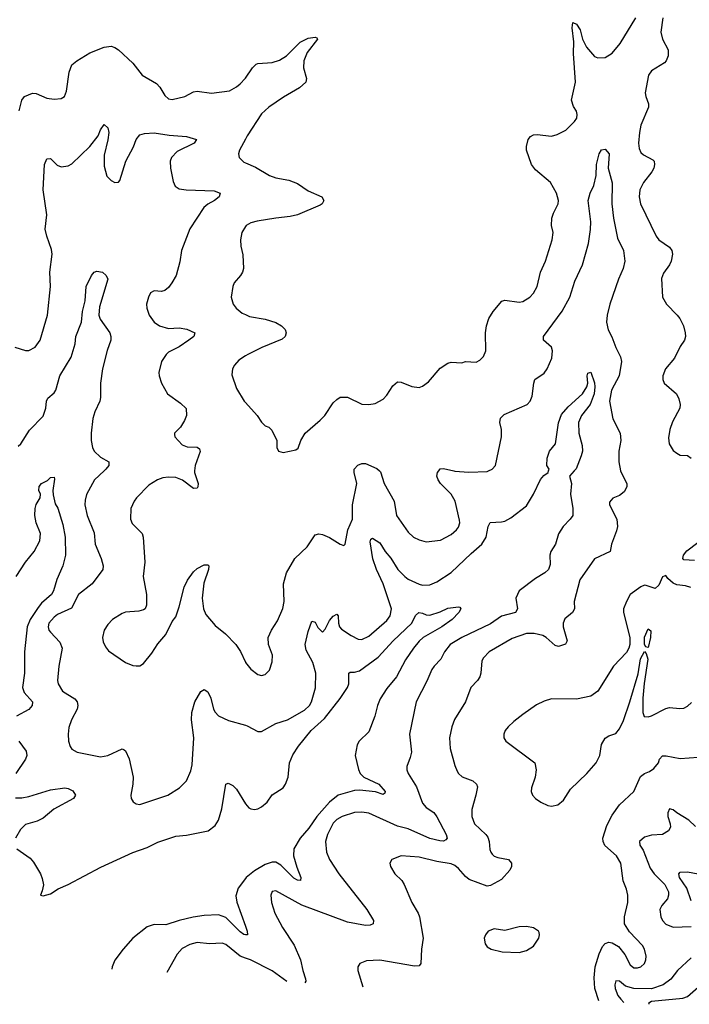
# Model space of a CAD drawing. Header units: inches. Extents: x 1173000 to 1307049, y 522583 to 678455.
# Tile 112 of 256: x 1238738 to 1242481, y 527021 to 532519. Entities that reach past the tile are written whole.
import ezdxf

# ---------------------------------------------------------------- set-up
doc = ezdxf.new("R2010")
doc.units = ezdxf.units.IN
doc.header["$MEASUREMENT"] = 0
for name, color, linetype in [('B2532', 7, 'Continuous'), ('B2533', 7, 'Continuous'), ('B2542', 7, 'Continuous'), ('B2543', 7, 'Continuous')]:
    doc.layers.add(name, color=color, linetype=linetype)

msp = doc.modelspace()

# ---------------------------------------------------------------- linework, layer by layer
at = {"layer": 'B2532', "color": 5}
for points, elevation in [([(1239209.6, 530000), (1239155.8, 529950), (1239112, 529868), (1239103.4, 529836.6), (1239101.8, 529810), (1239114.7, 529750), (1239153.7, 529653.7), (1239160.8, 529590), (1239194.2, 529510), (1239204.4, 529470), (1239203.6, 529450), (1239142.7, 529370), (1239066.7, 529310), (1239027.5, 529232.5), (1238950, 529197.1), (1238930, 529183.1), (1238901.2, 529150), (1238896.9, 529130), (1238902, 529110), (1238910, 529098.7), (1238963, 529043), (1238974.7, 529010), (1238956.5, 528910), (1238950.3, 528830.3), (1238953.7, 528810), (1238978.4, 528770), (1239046.6, 528726.6), (1239059.5, 528710), (1239062.3, 528690), (1239059, 528670), (1239027.6, 528610), (1239012.6, 528567.4), (1239009, 528530), (1239011.5, 528491.5), (1239020.2, 528460.3), (1239030, 528446), (1239058.8, 528430), (1239190, 528402.4), (1239230, 528410.3), (1239310, 528447.7), (1239322.5, 528442.5), (1239330, 528436), (1239350, 528391.3), (1239372, 528290), (1239370.4, 528250), (1239359.1, 528190), (1239360.7, 528170), (1239372.8, 528152.8), (1239390, 528140.7), (1239410, 528137.3), (1239566, 528190), (1239632, 528230), (1239671.3, 528270), (1239695, 528325), (1239702, 528358), (1239711.4, 528510), (1239699.2, 528610), (1239700.2, 528650), (1239717.3, 528710), (1239750, 528767.4), (1239770, 528778.7), (1239790, 528766.4), (1239806.2, 528730), (1239821.7, 528670), (1239830, 528653.4), (1239850, 528632.7), (1239905.3, 528605.3), (1240000, 528579.2)], 740), ([(1239715.7, 530000), (1239714.4, 529990), (1239734.9, 529930), (1239733.4, 529910), (1239730, 529904), (1239710, 529902), (1239647.5, 529947.5), (1239610, 529962.3), (1239570, 529965.2), (1239539, 529961), (1239508, 529950), (1239460.7, 529919.3), (1239391.4, 529848.6), (1239378.7, 529830), (1239359.5, 529790), (1239357.4, 529730), (1239366.5, 529706.5), (1239423.1, 529650), (1239428.8, 529630), (1239437.7, 529490), (1239427.7, 529410), (1239446, 529310), (1239446.7, 529250), (1239439.1, 529230), (1239430, 529223.6), (1239404.2, 529215.8), (1239329.3, 529210.7), (1239310, 529203.5), (1239257, 529170), (1239230, 529141.3), (1239210.2, 529110), (1239201.5, 529070), (1239205.2, 529045.2), (1239217.1, 529017.1), (1239234.8, 528994.8), (1239330, 528930.4), (1239370, 528913.4), (1239390, 528910.6), (1239410, 528910.7), (1239430, 528924), (1239477.5, 528982.5), (1239510, 529033.4), (1239554.3, 529085.7), (1239590, 529158), (1239610, 529184.7), (1239630, 529241), (1239658.2, 529350), (1239676.4, 529390), (1239710, 529436.5), (1239730, 529454.9), (1239770, 529474.6), (1239790, 529475.5), (1239794.9, 529470), (1239793.7, 529450), (1239767.9, 529372.1), (1239757.1, 529290), (1239765.4, 529230), (1239778.3, 529198.3), (1239830, 529135.8), (1239889.2, 529089.2), (1239946.4, 529030), (1239971.6, 528991.6), (1240000, 528932.3)], 760), ([(1238718.4, 529410), (1238770, 529490.3), (1238818.3, 529550), (1238851.3, 529610), (1238854.5, 529650), (1238829.5, 529710.5), (1238823.6, 529750), (1238824.5, 529790), (1238830, 529811.3), (1238853.2, 529850), (1238854, 529870), (1238845.4, 529890), (1238847.9, 529912.1), (1238860.7, 529930), (1238893.6, 529946.4), (1238910, 529963.8), (1238930, 529964.7), (1238932.7, 529952.7), (1238923.6, 529890), (1238926.1, 529866.1), (1238935.6, 529815.6), (1238951.1, 529791.1), (1238979.6, 529699.6), (1238991.8, 529630), (1238994.9, 529530), (1238979.6, 529470), (1238946.4, 529393.6), (1238927.1, 529330), (1238915.9, 529310), (1238859.5, 529260.5), (1238842.1, 529237.9), (1238797.6, 529170), (1238779.6, 529130), (1238764.6, 528990), (1238766, 528870), (1238753.7, 528790), (1238763.3, 528763.3), (1238809.2, 528710), (1238808.3, 528690), (1238790, 528667.5), (1238720.9, 528630)], 720), ([(1238733.4, 528490), (1238774.8, 528434.8), (1238778.3, 528410), (1238770.2, 528390), (1238716.1, 528310)], 720), ([(1238714.9, 528174.9), (1238750, 528175), (1238790, 528181.1), (1238910, 528219.7), (1238990, 528230.3), (1239010, 528226.4), (1239034.3, 528214.3), (1239050.4, 528190), (1239039.3, 528170), (1238929.5, 528110.5), (1238870, 528061.7), (1238835.3, 528044.7), (1238770, 528025.4), (1238743, 527997), (1238714.6, 527950)], 720), ([(1238722.4, 527890), (1238796.9, 527836.9), (1238815.2, 527815.3), (1238854.9, 527750), (1238864.7, 527724.7), (1238870.6, 527689.4), (1238864.5, 527655.5), (1238854, 527630), (1238870, 527627.3), (1238910, 527639.1), (1238953.9, 527666.1), (1239010, 527690.3), (1239192.5, 527787.5), (1239371.1, 527868.9), (1239450, 527897.2), (1239510, 527927.3), (1239610, 527959.7), (1239670, 527966), (1239791.5, 527990), (1239830, 528018.9), (1239849.9, 528050.1), (1239868, 528112), (1239889.8, 528250.2), (1239903.8, 528256.2), (1239930, 528243.6), (1239950, 528222.8), (1240000, 528140)], 720), ([(1240000, 527724.3), (1239959.1, 527670), (1239946.2, 527626.2), (1239951.2, 527591.2), (1240000, 527457.8)], 720), ([(1240000, 527410.1), (1239990, 527411.3), (1239970, 527426.6), (1239890, 527505.9), (1239850, 527520.3), (1239770, 527517.1), (1239707.5, 527507.5), (1239630, 527489.9), (1239554.4, 527465.6), (1239490, 527467.2), (1239450, 527453.2), (1239370.2, 527390), (1239316.3, 527330), (1239270, 527267.8), (1239254.2, 527230), (1239253.7, 527217.6)], 720), ([(1240000, 527279.8), (1239970, 527290.4), (1239890, 527355.3), (1239870, 527362.7), (1239798.4, 527358.4), (1239730, 527365.7), (1239690, 527355.8), (1239647.1, 527332.9), (1239618.2, 527301.8), (1239560.7, 527199.1)], 740)]:
    msp.add_lwpolyline(points, dxfattribs=dict(at, elevation=elevation))
at = {"layer": 'B2533', "color": 5}
for points, elevation in [([(1238735.1, 532010), (1238749.3, 532070), (1238766, 532090), (1238810, 532108.2), (1238830, 532106.4), (1238890, 532081.7), (1238930, 532074.9), (1238970, 532079.5), (1238989.4, 532090), (1238999.8, 532120.2), (1239014.3, 532225.7), (1239030, 532267.7), (1239058, 532290), (1239130, 532334), (1239210, 532364.9), (1239250, 532370.4), (1239270, 532364.4), (1239290, 532350.4), (1239370, 532276), (1239423.6, 532210), (1239502.3, 532162.3), (1239521.5, 532141.5), (1239550, 532095.5), (1239570, 532076.3), (1239590, 532073.4), (1239662, 532090), (1239710, 532116.4), (1239730, 532120.4), (1239810, 532108.5), (1239910, 532122.4), (1239950, 532144), (1239970, 532161.5), (1239998.5, 532190), (1240000, 532192.2)], 780), ([(1238711.3, 530691.3), (1238770, 530671.4), (1238790, 530672.4), (1238824.2, 530690), (1238852.8, 530730), (1238893.5, 530870), (1238910.8, 531029.2), (1238906, 531110), (1238920.6, 531210), (1238916.5, 531236.5), (1238889.7, 531310.4), (1238881.3, 531350), (1238889.7, 531430), (1238869.8, 531569.8), (1238876.9, 531710), (1238890, 531742.8), (1238910, 531744), (1238946.8, 531706.8), (1238970, 531697.4), (1239010, 531702.6), (1239030, 531713.7), (1239130, 531810.3), (1239175.9, 531870), (1239190, 531904.9), (1239210, 531934), (1239230, 531914.9), (1239235.5, 531890), (1239231.6, 531848.4), (1239210, 531762), (1239210, 531702), (1239224.9, 531644.9), (1239250, 531622), (1239270, 531610.8), (1239290, 531611), (1239298, 531622), (1239330.9, 531730), (1239374.8, 531810), (1239390, 531850.6), (1239410, 531876.4), (1239436.2, 531883.8), (1239490, 531887.2), (1239574.4, 531874.4), (1239670, 531867.6), (1239726, 531850), (1239712.7, 531830), (1239617.5, 531782.5), (1239587.4, 531750), (1239579.5, 531730), (1239581.1, 531690), (1239595.2, 531615.2), (1239607, 531590), (1239630, 531575.6), (1239668.3, 531568.3), (1239824.2, 531564.2), (1239858.4, 531550), (1239852.9, 531530), (1239827.4, 531510), (1239790, 531489.8), (1239767.2, 531470), (1239688.8, 531351.2), (1239641.7, 531230), (1239633, 531167), (1239612, 531090), (1239588.5, 531050), (1239570, 531024.5), (1239550, 531006.6), (1239530, 531002), (1239490, 531004.7), (1239470, 530994.7), (1239457.7, 530970), (1239447.7, 530930), (1239448, 530908), (1239462, 530870), (1239490.4, 530830), (1239519.3, 530810), (1239570, 530795), (1239630, 530797.8), (1239672, 530792), (1239717.3, 530770), (1239710.7, 530750), (1239684.4, 530730), (1239630, 530693.1), (1239570, 530663.5), (1239555.9, 530650), (1239530.2, 530610), (1239516.4, 530550), (1239517.1, 530530), (1239530.4, 530490), (1239564.4, 530430), (1239637.4, 530377.4), (1239668.5, 530348.5), (1239670.4, 530310), (1239659.3, 530280.7), (1239636, 530244), (1239602.8, 530210), (1239603.5, 530203.5), (1239606, 530190), (1239646, 530146), (1239674.6, 530134.6), (1239730, 530132.4), (1239743, 530123), (1239747.7, 530107.7), (1239719.5, 530030), (1239715.7, 530000)], 760), ([(1240000, 531852.7), (1239966.7, 531790), (1239960.4, 531770), (1239964.4, 531750), (1239990, 531724.2), (1240000, 531719.9)], 780), ([(1240000, 531363.6), (1239980.3, 531330), (1239971.8, 531290), (1239974.6, 531254.6), (1239985.9, 531205.8), (1239988.5, 531130), (1239983.7, 531110), (1239972, 531090), (1239937.6, 531050), (1239928.5, 531030), (1239919.3, 530970), (1239930.6, 530930), (1239947.7, 530907.7), (1239981.1, 530881.1), (1240000, 530872.4)], 780), ([(1238730, 530137.3), (1238744.4, 530150), (1238792.3, 530227.7), (1238870, 530306), (1238884.7, 530350), (1238887.6, 530390), (1238894.6, 530405.4), (1238930, 530435.6), (1238940.3, 530450), (1238961.8, 530530), (1239025.5, 530634.5), (1239048.7, 530710), (1239052.4, 530750), (1239083.5, 530830), (1239089.7, 530890), (1239103.6, 530950), (1239109.6, 531030), (1239139.3, 531090), (1239155.3, 531110), (1239170, 531115.5), (1239201, 531110), (1239220.7, 531090), (1239230.8, 531070), (1239184.9, 530915), (1239180.2, 530870), (1239187.3, 530847.3), (1239241.3, 530770), (1239248.5, 530750), (1239248.5, 530730), (1239227.3, 530672.7), (1239201.8, 530570), (1239189.3, 530490), (1239189.1, 530410), (1239185.5, 530390), (1239158.9, 530330), (1239147.7, 530292.3), (1239137.2, 530210), (1239136.8, 530170), (1239144.6, 530130), (1239154.4, 530110), (1239190, 530077.3), (1239237.1, 530050), (1239237.3, 530037.3), (1239237, 530030), (1239220.3, 530010), (1239209.6, 530000)], 740), ([(1240000, 530641.7), (1239962.8, 530617.2), (1239938, 530590), (1239927.7, 530570), (1239924.4, 530535.6), (1239950, 530460.7), (1239993, 530390), (1240000, 530382.3)], 780)]:
    msp.add_lwpolyline(points, dxfattribs=dict(at, elevation=elevation))
at = {"layer": 'B2542', "color": 5}
for points, elevation in [([(1240000, 528932.3), (1240001.1, 528930), (1240030, 528892.4), (1240070, 528863.8), (1240090, 528858), (1240110, 528863), (1240133.5, 528886.5), (1240150, 528934), (1240151.1, 528970), (1240129.6, 529030), (1240127.6, 529070), (1240146, 529110), (1240178.2, 529161.8), (1240208.8, 529231.2), (1240215.5, 529270), (1240212.4, 529370), (1240229, 529430), (1240276.1, 529510), (1240344.2, 529575.8), (1240390, 529642), (1240410, 529648), (1240430, 529643.8), (1240470, 529628.4), (1240530, 529590.5), (1240550, 529584), (1240557.2, 529590), (1240571.3, 529670), (1240597.9, 529730), (1240599, 529810), (1240623, 529930), (1240607.8, 529990), (1240608, 530000)], 760), ([(1240000, 528579.2), (1240010, 528576.5), (1240070, 528544.9), (1240090, 528544.9), (1240170, 528588.9), (1240234, 528610), (1240330, 528663.9), (1240357.7, 528690), (1240369.8, 528710.2), (1240390.6, 528789.4), (1240392.7, 528870), (1240376.5, 528930), (1240338.4, 528998.4), (1240334.2, 529030), (1240350, 529103.8), (1240370, 529160.5), (1240390, 529154.4), (1240405.2, 529125.2), (1240430, 529098.4), (1240444.5, 529115.5), (1240470, 529164.9), (1240490, 529188.7), (1240510, 529200.5), (1240518.4, 529190), (1240519.4, 529150), (1240524.6, 529130), (1240535.9, 529115.9), (1240590, 529080.2), (1240630, 529060.9), (1240650, 529058.9), (1240690, 529076.5), (1240790, 529163.9), (1240808.9, 529190), (1240816.1, 529230), (1240769.9, 529370), (1240731.9, 529450), (1240711.8, 529508.2), (1240696.6, 529603.4), (1240701.3, 529618.7), (1240710, 529624.9), (1240750, 529597.6), (1240780.2, 529550), (1240812.5, 529512.5), (1240851.6, 529450), (1240890.2, 529410), (1240910, 529394.8), (1240970, 529366.7), (1240990, 529361.6), (1241030, 529363.2), (1241070, 529379.7), (1241150, 529432), (1241260.6, 529539.4), (1241321.5, 529590), (1241345, 529630), (1241357.1, 529690), (1241367.6, 529712.4), (1241430, 529714.8), (1241450, 529719.8), (1241482.1, 529737.9), (1241570, 529805.6), (1241610, 529870.3), (1241648.2, 529951.8), (1241666.6, 529973.4), (1241691.6, 529990), (1241694.3, 530000)], 740), ([(1241837.2, 530000), (1241810.4, 529970), (1241822, 529930), (1241816.2, 529870), (1241829.2, 529790), (1241829.1, 529750.9), (1241814.9, 529730), (1241774.9, 529690), (1241750, 529647.6), (1241732.2, 529590), (1241707.2, 529550), (1241701.2, 529530), (1241702.6, 529477.4), (1241692.9, 529450), (1241672.2, 529430), (1241620.6, 529399.4), (1241529.3, 529330), (1241510.2, 529290), (1241520.3, 529230), (1241508.2, 529210), (1241430, 529188.2), (1241370, 529145.2), (1241210, 529068.7), (1241144.7, 529030), (1241112.8, 528990), (1241091.4, 528948.6), (1241054, 528910), (1241041.3, 528890), (1241014, 528826), (1240953.4, 528710), (1240916.5, 528530), (1240928, 528430), (1240921.3, 528398.7), (1240902, 528350), (1240902.6, 528330), (1240908.9, 528310), (1240955, 528235), (1240990, 528144.9), (1241010, 528120.2), (1241052.9, 528092.9), (1241070, 528068.4), (1241121.5, 527970), (1241127.6, 527950), (1241120.2, 527939.7), (1241107.2, 527932.8), (1241086.3, 527933.7), (1241030, 527947.2), (1240910, 528000.7), (1240850, 528016.9), (1240690, 528088.2), (1240650, 528093.8), (1240610, 528092.7), (1240540.3, 528070), (1240510, 528052.4), (1240490, 528032.1), (1240457.7, 527970), (1240446.5, 527930), (1240452.6, 527870), (1240470.2, 527830.2), (1240520.9, 527750), (1240678.8, 527550), (1240716.4, 527490), (1240714, 527470), (1240696.7, 527463.3), (1240670, 527461.8), (1240570, 527479.6), (1240314.6, 527574.6), (1240170, 527655.6), (1240148.8, 527651.2), (1240142.4, 527630), (1240145.3, 527590), (1240164.6, 527530), (1240207.4, 527450), (1240271.5, 527351.5), (1240308.3, 527270), (1240320.2, 527210), (1240336.4, 527163.6), (1240338, 527150), (1240332.5, 527141.3)], 740), ([(1242096.8, 530000), (1242098.9, 529990), (1242130.4, 529930), (1242130.4, 529910), (1242116.3, 529883.7), (1242090, 529862.9), (1242053.2, 529846.8), (1242034.8, 529825.2), (1242034, 529810), (1242075.6, 529730), (1242078.3, 529690), (1242074.4, 529665.6), (1242044.9, 529590), (1242038.4, 529550), (1241951.1, 529508.9), (1241869.4, 529390.6), (1241836.5, 529270), (1241839.5, 529230), (1241828.4, 529210), (1241785.6, 529174.4), (1241775.8, 529150), (1241775, 529130), (1241798.7, 529050), (1241787.7, 529032.2), (1241750, 529019.7), (1241730, 529025.7), (1241680.5, 529070), (1241661.4, 529081.4), (1241612.5, 529092.5), (1241570, 529092.5), (1241490, 529064.1), (1241362.4, 528990), (1241330, 528956.2), (1241321.4, 528938.6), (1241315.6, 528870), (1241308.9, 528850), (1241296.5, 528830), (1241259.5, 528790), (1241228.8, 528710), (1241167.4, 528612.6), (1241152.6, 528570), (1241140.2, 528510), (1241144.7, 528450), (1241170, 528354.8), (1241182.9, 528322.9), (1241190.4, 528310), (1241211.2, 528291.2), (1241270.4, 528270), (1241292, 528250), (1241296.1, 528236.1), (1241287.9, 528190), (1241264.2, 528110), (1241264.9, 528070), (1241279.5, 528030), (1241343.1, 527970), (1241353.9, 527953.8), (1241361.2, 527930), (1241365.9, 527885.9), (1241370.3, 527870), (1241379.3, 527859.3), (1241390, 527849.1), (1241410, 527842), (1241470.7, 527830), (1241486, 527810), (1241486.7, 527790), (1241476.5, 527770), (1241430, 527719.1), (1241370, 527685.7), (1241350, 527682), (1241250, 527718.4), (1241230, 527734.5), (1241190, 527780.4), (1241170, 527796.4), (1241150, 527805.3), (1241070, 527818), (1240970, 527842.2), (1240870, 527849.6), (1240818, 527830), (1240807.3, 527810), (1240810.7, 527790), (1240835.5, 527750), (1240873, 527713), (1240887.4, 527690), (1240929.3, 527589.3), (1240965.7, 527530), (1240973.1, 527510), (1240993.8, 527390), (1240983.6, 527330), (1240980.8, 527250), (1240970, 527235.8), (1240944.8, 527235.2), (1240750, 527267.4), (1240676, 527264), (1240638.8, 527250), (1240628.7, 527231.3), (1240628.7, 527210), (1240656.4, 527118.1)], 760), ([(1240749.3, 530000), (1240755.1, 529995.1), (1240775.6, 529930), (1240830.2, 529830.2), (1240843.2, 529750), (1240910, 529657.6), (1240939.3, 529630), (1240970, 529614.3), (1241010, 529604.6), (1241090, 529612.9), (1241150, 529644.9), (1241179.7, 529670), (1241190, 529685.5), (1241197.4, 529710), (1241195.8, 529724.2), (1241171.6, 529830), (1241149.8, 529870), (1241089.9, 529929.9), (1241076.8, 529950), (1241069.8, 529970), (1241073, 529990), (1241080.4, 530000)], 760), ([(1241164.7, 530000), (1241170, 529998.8), (1241247.5, 529992.5), (1241350, 529995.5), (1241359.1, 530000)], 760), ([(1242510, 529499.5), (1242450, 529502.9), (1242444.2, 529510), (1242447.2, 529530), (1242466.2, 529553.8), (1242590, 529646)], 760), ([(1242489.6, 529349.6), (1242458.9, 529358.9), (1242410, 529364.2), (1242390, 529372.4), (1242359.5, 529399.5), (1242350, 529415.1), (1242330, 529408.7), (1242310, 529362), (1242290, 529344), (1242240.2, 529360.2), (1242230, 529361.2), (1242210, 529352.3), (1242150.6, 529310), (1242128.7, 529271.3), (1242113.4, 529230), (1242113.4, 529210), (1242147.3, 529070), (1242147.3, 529030), (1242142, 529010), (1242130, 528985.2), (1242056.3, 528910), (1241970, 528769.3), (1241930, 528742), (1241850, 528725.6), (1241710, 528727), (1241670, 528714.5), (1241627.2, 528692.8), (1241550, 528639.5), (1241499, 528601), (1241467.3, 528570), (1241450.7, 528550), (1241444, 528530), (1241444, 528510), (1241454.8, 528490), (1241618, 528370), (1241624.9, 528330), (1241618.4, 528290), (1241599.1, 528230), (1241597.3, 528210), (1241604, 528190), (1241620.7, 528170), (1241650.8, 528150), (1241690, 528132.4), (1241710, 528128.4), (1241744.8, 528135.2), (1241778, 528162), (1241817.1, 528222.9), (1241907, 528310), (1241959.3, 528370), (1241979.5, 528410), (1241990, 528471.3), (1242010, 528506.8), (1242030, 528520.7), (1242070, 528534), (1242090, 528559.1), (1242113.3, 528606.7), (1242147.4, 528710), (1242193.7, 528866.3), (1242207.4, 528950), (1242230, 528992), (1242239.9, 528979.9), (1242247.7, 528947.7), (1242227.8, 528812.2), (1242220.8, 528730), (1242221.5, 528650), (1242228.2, 528628.2), (1242250, 528625.7), (1242270, 528632), (1242350, 528674), (1242370, 528679.5), (1242427.2, 528672.8), (1242450, 528674.9), (1242470, 528685.5), (1242493.4, 528706.6)], 780), ([(1240000, 528140), (1240019.3, 528119.3), (1240030, 528112.4), (1240050, 528108.9), (1240070, 528113.1), (1240090, 528124.4), (1240120.5, 528150), (1240150, 528190.3), (1240210, 528229.4), (1240223.8, 528250), (1240238.9, 528290), (1240246.6, 528370), (1240265.6, 528414.4), (1240297.1, 528462.9), (1240367.4, 528550), (1240442.5, 528617.5), (1240530, 528729.3), (1240569.9, 528790), (1240577.1, 528810), (1240577.4, 528870), (1240584.8, 528875.2), (1240610, 528875.8), (1240636.8, 528883.2), (1240740.9, 528959.1), (1240825.7, 529050), (1240929.8, 529150), (1240950, 529192.2), (1240969.6, 529210), (1240990, 529206), (1241010, 529195.5), (1241030, 529194.4), (1241087.9, 529212.1), (1241130, 529232.8), (1241190, 529240.7), (1241198, 529238), (1241202.8, 529230), (1241192.4, 529210), (1241154.9, 529170), (1241097.6, 529130), (1240992.7, 529070), (1240970, 529049.8), (1240938.4, 529010), (1240894.9, 528945.1), (1240844.5, 528850), (1240790, 528784.4), (1240752, 528728), (1240737.1, 528690), (1240723.7, 528630), (1240690, 528542.4), (1240634.6, 528490), (1240624.6, 528470), (1240613.7, 528410), (1240631.7, 528331.7), (1240641.3, 528310), (1240662, 528290), (1240745.4, 528250), (1240781.5, 528210), (1240779, 528201), (1240770, 528193.3), (1240727.4, 528207.4), (1240637, 528217), (1240610, 528215.4), (1240517.7, 528190), (1240470, 528149.9), (1240399.4, 528070), (1240354.7, 528005.3), (1240305.5, 527950), (1240269.7, 527890.3), (1240268.6, 527850), (1240287, 527787), (1240310.2, 527730), (1240307.1, 527712.9), (1240290, 527714), (1240270, 527726.3), (1240198.4, 527798.4), (1240170, 527814.9), (1240150, 527815.3), (1240110, 527801.4), (1240050, 527767.2), (1240004.3, 527730), (1240000, 527724.3)], 720), ([(1241974.3, 527040.6), (1241953.2, 527110), (1241948.2, 527170), (1241954.3, 527230), (1241976.6, 527303.3), (1241996.2, 527343.8), (1242010, 527360.9), (1242030, 527367.5), (1242050, 527365.2), (1242084.8, 527344.8), (1242119.3, 527299.3), (1242150, 527241.7), (1242170, 527224.4), (1242190, 527224.4), (1242208.8, 527231.2), (1242229.7, 527250), (1242237.7, 527270), (1242239.1, 527290), (1242229.7, 527329.7), (1242219.6, 527350), (1242145.5, 527425.5), (1242119.1, 527470), (1242118.2, 527510), (1242136.1, 527590), (1242136.8, 527630), (1242130, 527665.2), (1242110.8, 527710.8), (1242098, 527810), (1242074.2, 527850), (1242007.5, 527907.5), (1241998.4, 527930), (1241997.4, 527950), (1242020.3, 528019.6), (1242050, 528077.8), (1242090, 528134.3), (1242170.7, 528209.3), (1242207.3, 528292.7), (1242229.6, 528310), (1242258.2, 528321.8), (1242281.6, 528338.4), (1242307.8, 528370), (1242314, 528390), (1242331.5, 528408.5), (1242351.4, 528408.6), (1242430, 528393.6), (1242530, 528401.1)], 760), ([(1242514.2, 528014.2), (1242478, 528050), (1242410.3, 528090), (1242390, 528106.7), (1242370, 528112.7), (1242360.4, 528090), (1242360.8, 528070), (1242373.8, 528030), (1242375.3, 528010), (1242364.7, 527990), (1242330, 527970.3), (1242270, 527966), (1242230, 527954.6), (1242201.6, 527930), (1242204.8, 527910), (1242221.8, 527881.8), (1242262.4, 527782.4), (1242284.5, 527750), (1242343.7, 527690), (1242364.8, 527650), (1242365, 527630), (1242357.6, 527610), (1242326.4, 527573.6), (1242316.5, 527550), (1242321.4, 527510), (1242329.9, 527489.9), (1242350, 527469.2), (1242390, 527452.6), (1242490, 527456.5)], 740), ([(1242490, 527598.5), (1242466.2, 527670), (1242424.9, 527730), (1242422, 527750), (1242430, 527758.7), (1242470, 527760.8), (1242530.8, 527750.8)], 720), ([(1240000, 527457.8), (1240010.2, 527430), (1240011.3, 527408.7), (1240000, 527410.1)], 720), ([(1240230.8, 527149.1), (1240150, 527208.5), (1240027.4, 527270), (1240000, 527279.8)], 740), ([(1242490, 527281.5), (1242413.5, 527210), (1242377.6, 527162.4), (1242334.5, 527130), (1242270, 527108.2), (1242170, 527109), (1242123.5, 527123.6), (1242090, 527151.2), (1242070, 527151.7), (1242063.4, 527130), (1242065.2, 527110), (1242081.6, 527070), (1242096.9, 527050), (1242115.4, 527031)], 740), ([(1242255.8, 527021.4), (1242254.6, 527030), (1242270, 527038.5), (1242443.7, 527056.3), (1242470, 527065.3), (1242530, 527117.5)], 720)]:
    msp.add_lwpolyline(points, dxfattribs=dict(at, elevation=elevation))
at = {"layer": 'B2542', "color": 5, "elevation": 780}
for points in [[(1242250, 529013.2), (1242238, 529018), (1242229.7, 529030), (1242230, 529071.3), (1242250, 529118.8), (1242266, 529106), (1242264.4, 529070)], [(1241570, 527455.1), (1241530, 527454), (1241450, 527432.7), (1241390, 527443.7), (1241356, 527430), (1241340.7, 527410), (1241334.8, 527390), (1241339.8, 527359.8), (1241350, 527342), (1241374, 527330), (1241433.7, 527313.7), (1241530, 527310.6), (1241570, 527322), (1241610, 527346), (1241639, 527390), (1241644, 527410), (1241642, 527422), (1241638, 527430), (1241609.3, 527449.3)]]:
    msp.add_lwpolyline(points, close=True, dxfattribs=at)
at = {"layer": 'B2543', "color": 5}
for points, elevation in [([(1240000, 530382.3), (1240066, 530310), (1240090, 530271), (1240110, 530251.3), (1240130, 530244.7), (1240147.1, 530227.1), (1240176, 530170), (1240176, 530130), (1240184.7, 530110), (1240210, 530102.8), (1240282, 530118), (1240293.6, 530126.4), (1240309, 530170), (1240332.7, 530210), (1240417.5, 530282.5), (1240442.6, 530310), (1240490, 530379.1), (1240510, 530399.1), (1240530, 530410.6), (1240570, 530410.6), (1240650, 530373), (1240690, 530370.4), (1240723.9, 530376.1), (1240770, 530400.7), (1240790, 530422.8), (1240824.4, 530475.6), (1240850, 530497.3), (1240870, 530494.8), (1240930, 530470.5), (1240970, 530465.5), (1240990, 530473), (1241023.8, 530496.2), (1241087.5, 530572.5), (1241130, 530600.4), (1241150, 530606.7), (1241210, 530604), (1241230, 530610.8), (1241290, 530607.7), (1241310, 530618.8), (1241330, 530638), (1241343.7, 530670), (1241342, 530770), (1241346.6, 530810), (1241360.9, 530850), (1241384.2, 530890), (1241433.4, 530946.6), (1241450, 530953.4), (1241530, 530942.8), (1241550, 530946), (1241589.6, 530970), (1241610, 530992.4), (1241630.8, 531030), (1241648.7, 531110), (1241677.3, 531170), (1241714.2, 531290), (1241718.7, 531330), (1241711, 531370), (1241712.4, 531410), (1241720.9, 531439.1), (1241747.8, 531490), (1241749.6, 531510), (1241738.9, 531550), (1241705.1, 531610), (1241621, 531681), (1241598.5, 531710), (1241569.8, 531790), (1241569.7, 531810.3), (1241579.5, 531850), (1241593, 531867), (1241610, 531875.8), (1241630, 531878), (1241710, 531868.8), (1241742.8, 531877.2), (1241790, 531902.4), (1241838.4, 531950), (1241851.5, 531970), (1241854, 531990), (1241850, 532008), (1241833.6, 532033.6), (1241822.4, 532070), (1241843.5, 532170), (1241833.5, 532330), (1241835.6, 532395.5), (1241826.2, 532473.8), (1241830, 532502.8), (1241850, 532494), (1241870, 532461.6), (1241883.2, 532410), (1241905.8, 532365.8), (1241950, 532313.6), (1241970, 532305.6), (1242010, 532308.4), (1242050, 532331.9), (1242094.7, 532385.3), (1242181.2, 532530)], 780), ([(1242333, 532530), (1242321.8, 532450), (1242330.2, 532410.2), (1242361.7, 532350), (1242363, 532317), (1242352, 532290), (1242341.2, 532278.8), (1242270, 532233), (1242252.2, 532210), (1242234.4, 532110), (1242237.1, 532090), (1242252.2, 532050), (1242252.2, 532030), (1242209.2, 531930), (1242201.2, 531890), (1242197.2, 531830), (1242200.2, 531800.2), (1242210, 531778.4), (1242225, 531765), (1242277.2, 531737.2), (1242283.1, 531730), (1242286, 531710), (1242281.5, 531690), (1242270.2, 531670), (1242224.7, 531610), (1242204.7, 531570), (1242200.8, 531530), (1242207.7, 531490), (1242295.8, 531310), (1242310.3, 531290), (1242369.1, 531249.1), (1242382, 531230), (1242385.7, 531210), (1242378.9, 531170), (1242370.3, 531150), (1242336.7, 531103.3), (1242325.1, 531074.9), (1242330.7, 530970), (1242353.4, 530930), (1242413.4, 530870), (1242427.3, 530850), (1242447.3, 530810), (1242457.3, 530770), (1242458.8, 530750), (1242454, 530730), (1242430, 530694), (1242397.6, 530630), (1242347.2, 530570), (1242332.2, 530530), (1242332.7, 530510), (1242340.5, 530490), (1242409.3, 530429.3), (1242422.4, 530402.4), (1242428.9, 530370), (1242427.2, 530350), (1242386.5, 530273.5), (1242371.7, 530230), (1242364.7, 530184.7), (1242368.2, 530150), (1242390, 530114), (1242410, 530098), (1242430, 530088.4), (1242470, 530085.5), (1242490, 530071)], 780), ([(1240000, 532192.2), (1240039.1, 532250), (1240060.7, 532270), (1240070, 532274.2), (1240150, 532280.2), (1240190, 532292.7), (1240230, 532316.8), (1240305.7, 532394.3), (1240350, 532415.5), (1240390, 532422.4), (1240398.5, 532418.6), (1240402.4, 532410), (1240344.7, 532335.3), (1240326.5, 532290), (1240324.4, 532250), (1240341.3, 532190), (1240337.6, 532170), (1240302.2, 532137.8), (1240212.6, 532087.4), (1240130.1, 532029.9), (1240090, 531993.6), (1240009.2, 531870), (1240000, 531852.7)], 780), ([(1241359.1, 530000), (1241379.3, 530010), (1241397, 530030), (1241430.9, 530189.1), (1241431.1, 530230), (1241422, 530270), (1241425.1, 530294.9), (1241446, 530314), (1241574.5, 530370), (1241590.9, 530389.1), (1241602.8, 530417.2), (1241611.2, 530490), (1241617.6, 530510), (1241670, 530545.7), (1241686.4, 530570), (1241711.9, 530630), (1241716.4, 530670), (1241709.7, 530690), (1241666.3, 530730), (1241665.1, 530750), (1241770, 530891.3), (1241812.1, 530970), (1241841.3, 531058.7), (1241883.7, 531150), (1241917, 531270), (1241928.2, 531348.2), (1241929.8, 531390), (1241914.5, 531510), (1241927.1, 531550), (1241947.4, 531592.6), (1241959.2, 531650), (1241961.5, 531710), (1241976.9, 531770), (1241990, 531793), (1242010, 531796.3), (1242031.7, 531770), (1242027.2, 531690), (1242048.4, 531608.4), (1242048.3, 531490), (1242056.4, 531410), (1242080, 531300), (1242113, 531230), (1242119.8, 531170), (1242110.2, 531130.2), (1242083.8, 531070), (1242035.7, 530930), (1242021.7, 530870), (1242018, 530830), (1242026.6, 530786.6), (1242048.3, 530748.3), (1242069.4, 530689.4), (1242096.8, 530636.8), (1242101.4, 530610), (1242087.8, 530530), (1242046.5, 530450), (1242034.6, 530390), (1242052.9, 530290), (1242094.3, 530210), (1242098.3, 530170), (1242086.3, 530110), (1242086.3, 530050), (1242096.8, 530000)], 760), ([(1240000, 531719.9), (1240055.9, 531695.9), (1240134, 531650), (1240170, 531636.9), (1240243.1, 531623.1), (1240290, 531603.6), (1240350, 531563.6), (1240426, 531530), (1240437.4, 531510), (1240428.4, 531490), (1240416.7, 531483.3), (1240290, 531428.7), (1240250, 531419.3), (1240170, 531411.6), (1240066.2, 531393.8), (1240030, 531385.4), (1240003.8, 531370), (1240000, 531363.6)], 780), ([(1240000, 530872.4), (1240022.2, 530862.2), (1240110, 530846.7), (1240170, 530829.1), (1240201.3, 530810), (1240221.3, 530790), (1240226.7, 530770), (1240222.4, 530750), (1240205.3, 530734.7), (1240091.3, 530688.7), (1240012.7, 530650), (1240000, 530641.7)], 780), ([(1241694.3, 530000), (1241696.9, 530010), (1241685.1, 530030), (1241685.2, 530070), (1241699.8, 530110), (1241733.3, 530150), (1241750, 530268), (1241765.5, 530314.5), (1241802.8, 530357.2), (1241884.2, 530430), (1241907.6, 530470), (1241914, 530490), (1241909.7, 530530), (1241914, 530546), (1241930, 530550.8), (1241950, 530492), (1241952.7, 530470), (1241948.9, 530430), (1241925.7, 530370), (1241878.4, 530310), (1241860.7, 530270), (1241863, 530210), (1241881.1, 530141.1), (1241883.2, 530110), (1241876.8, 530083.2), (1241847.9, 530012.1), (1241837.2, 530000)], 740), ([(1240608, 530000), (1240608.2, 530010), (1240627.6, 530032.4), (1240650, 530040.4), (1240670, 530041.3), (1240733.6, 530013.6), (1240749.3, 530000)], 760), ([(1241080.4, 530000), (1241088.7, 530011.3), (1241106.3, 530013.7), (1241164.7, 530000)], 760)]:
    msp.add_lwpolyline(points, dxfattribs=dict(at, elevation=elevation))

doc.saveas('drawing.dxf')
